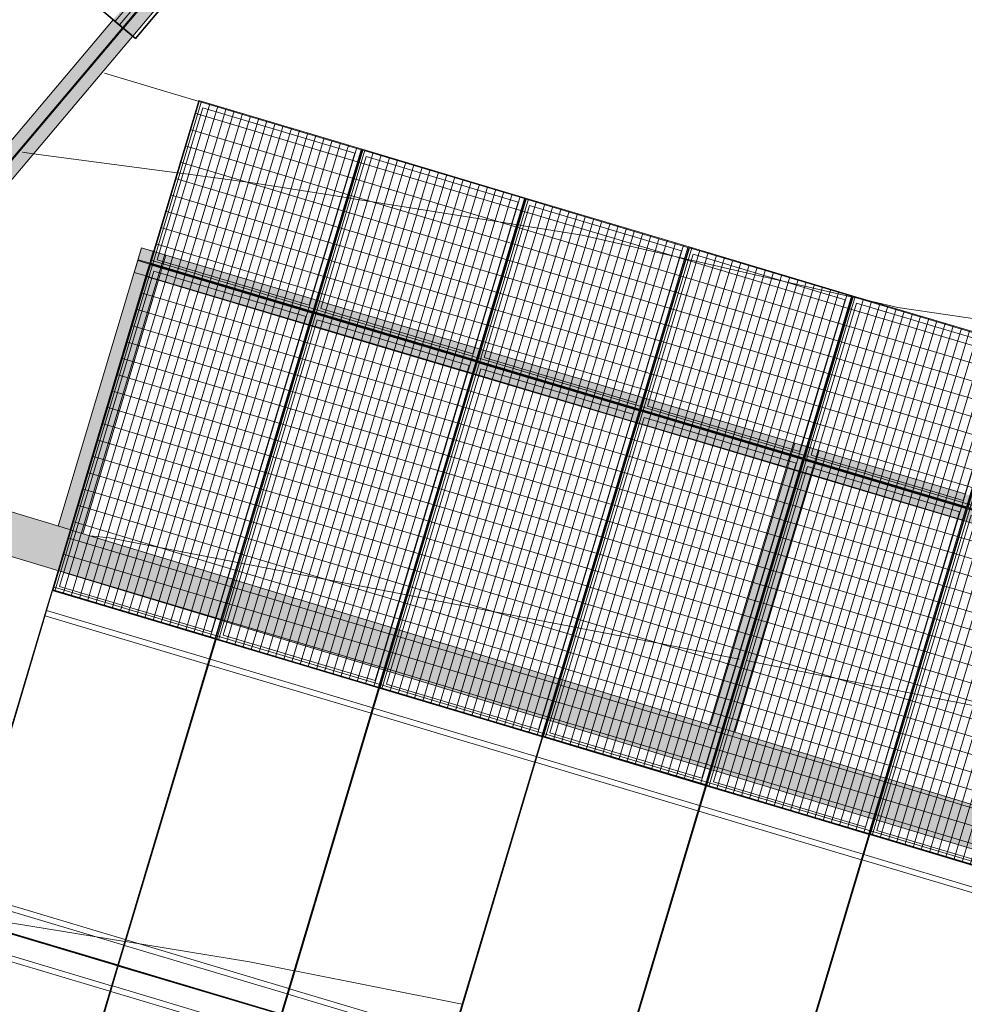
# Model space of a CAD drawing. Header units: metres. Extents: x -373759 to -373409, y 810976 to 811228.
# Tile 99 of 153: x -373563.93 to -373558.39, y 811112.21 to 811117.99. Entities that reach past the tile are written whole.
import ezdxf

# ---------------------------------------------------------------- set-up
doc = ezdxf.new("R2010")
doc.units = ezdxf.units.M
doc.header["$XCLIPFRAME"] = 2
for name, color, linetype, lineweight, true_color in [('A-DETL', 7, 'Continuous', 5, 0x00a600), ('BASE ALAMEDA JULIO MULLER 1_explodidoR01_dwg', 7, 'Continuous', 5, 0x767676), ('Curva_Intermediária', 7, 'Continuous', 9, 0x656565), ('Curva_Mestra', 7, 'Continuous', 40, 0xa55200)]:
    doc.layers.add(name, color=color, linetype=linetype, lineweight=lineweight, true_color=true_color)
for name, color, linetype, lineweight in [('A-GENM', 7, 'Continuous', 5), ('I-WALL', 7, 'Continuous', 5), ('S-BEAM', 7, 'Continuous', 5)]:
    doc.layers.add(name, color=color, linetype=linetype, lineweight=lineweight)
picture_1 = doc.add_image_def('image1.jpg', size_in_pixel=(999, 584))

# ---------------------------------------------------------------- blocks, each defined once
blk = doc.blocks.new('BASE ALAMEDA JULIO MULLER 1_explodidoR01_dwg-478056-PISTA INFERIOR PARTE 1')
at = {"layer": 'Curva_Intermediária', "color": 9, "lineweight": 5, "true_color": 0xc0c0c0}
for p, q in [((60472.8, 872046.2), (60445.9, 872059.7)), ((60480.7, 872042.2), (60473.8, 872045.6)), ((60508.7, 872028.1), (60481.8, 872041.6)), ((61343.9, 871608.2), (60508.7, 872028.1)), ((61370.8, 871594.7), (61343.9, 871608.2)), ((61378.5, 871590.8), (61372.1, 871594.1)), ((61406.7, 871576.6), (61379.8, 871590.2)), ((62241.9, 871156.8), (61406.7, 871576.6)), ((62268.8, 871143.2), (62241.9, 871156.8)), ((62276.3, 871139.5), (62270.3, 871142.5)), ((62304.7, 871125.2), (62277.8, 871138.7)), ((63138.4, 870703), (63101.2, 870721.9)), ((63148.4, 870697.8), (63138.4, 870703)), ((63169.7, 870687), (63167, 870688.4)), ((63201, 870671), (63186, 870678.7)), ((63235.4, 870653.5), (63201, 870671)), ((64033.2, 870246.5), (63235.4, 870653.5)), ((59229.8, 870088.3), (58321.2, 870513.8)), ((64060.1, 870232.8), (64033.2, 870246.5)), ((64095.9, 870214.6), (64069, 870228.3)), ((64928.1, 869790.1), (64095.9, 870214.6)), ((61031.9, 869194.8), (60142.4, 869650.3))]:
    blk.add_line(p, q, dxfattribs=at)
at = {"layer": 'Curva_Intermediária', "color": 9, "lineweight": 5, "true_color": 0xc0c0c0, "flags": 128}
for points in [[(60445.9, 872059.7), (59788.5, 872390.2), (59682.4, 872433.6)], [(63101.2, 870721.9), (62716.5, 870918.2), (62304.7, 871125.2)], [(60137.9, 869652.6), (59900.5, 869774.2), (59234.4, 870086.1)]]:
    blk.add_lwpolyline(points, dxfattribs=at)
at = {"layer": 'Curva_Mestra', "color": 9, "lineweight": 5, "true_color": 0xc0c0c0}
for p, q in [((59915.3, 874706), (59975.5, 874679.9)), ((59975.5, 874679.9), (60755.1, 874343.1)), ((60759.7, 874341.1), (60787.6, 874329)), ((61644.6, 873943.4), (61675.3, 873929.2)), ((61678, 873927.9), (61708.7, 873913.7)), ((61708.7, 873913.7), (62559.7, 873518.8)), ((62559.7, 873518.8), (62591, 873504.3)), ((62592.5, 873503.6), (62623.8, 873489.1)), ((62623.8, 873489.1), (62940.5, 873342.2)), ((62940.5, 873342.2), (63453.6, 873060.9)), ((63453.6, 873060.9), (63478.1, 873047.5)), ((63480, 873046.5), (63484.1, 873044.3)), ((63484.7, 873043.9), (63488.8, 873041.7)), ((63490.6, 873040.6), (63515.1, 873027.2)), ((63515.1, 873027.2), (63998.6, 872762.2)), ((63998.6, 872762.2), (64358.7, 872564.9)), ((64358.8, 872564.8), (64363.2, 872562.4)), ((64363.2, 872562.4), (64367.6, 872560)), ((64369.7, 872558.9), (64468.5, 872504.7))]:
    blk.add_line(p, q, dxfattribs=at)
at = {"layer": 'Curva_Mestra', "color": 9, "lineweight": 5, "true_color": 0xc0c0c0, "flags": 128}
for points in [[(60787.6, 874329), (61164.5, 874166.2), (61644.6, 873943.4)], [(64468.5, 872504.7), (64604.5, 872430.2), (66612.5, 871526.2), (67764.5, 870798.2), (69340.5, 870086.2), (70652.5, 869446.2), (72212.5, 868694.2), (72563.7, 868557.1)]]:
    blk.add_lwpolyline(points, dxfattribs=at)
blk = doc.blocks.new('M_W-Wide Flange - VIGA I 15X17-4433357-PISTA INFERIOR PARTE 1')
at = {"layer": 'S-BEAM'}
for p, q in [((2815.4, 2.7), (1820.4, 2.7)), ((6105.9, 2.7), (2817.9, 2.7)), ((2815.4, -2.8), (1820.4, -2.8)), ((6105.9, -2.8), (2817.9, -2.8))]:
    blk.add_line(p, q, dxfattribs=at)
blk = doc.blocks.new('_EST_ PLACA PISO ESTRUTURAL MEIO - _EST_ PLACA PISO ESTRUTURAL MEIO-V198-PISTA INFERIOR PARTE 1')
at = {"layer": 'A-GENM', "color": 253, "true_color": 0xaaaaaa}
for p, q in [((-1000, 497.5), (-1000, -500)), ((-922.5, 497.5), (-997.5, 497.5)), ((-997.5, 497.5), (-997.5, -497.5)), ((-997.5, 497.5), (-997.5, -497.5)), ((-997.5, -497.5), (-997.5, 497.5)), ((-997.5, 497.5), (-997.5, -497.5)), ((-927.5, 500), (-923.7, 500)), ((-923.7, 500), (-927.5, 500)), ((-922.6, 500), (997.5, 500)), ((-875.8, 500), (-922.6, 500)), ((997.5, 497.5), (-922.5, 497.5)), ((-922.5, 497.5), (997.5, 497.5)), ((-842.5, 500), (-875.8, 500)), ((-875.8, 497.5), (-875.8, -497.5)), ((842.5, 500), (-842.5, 500)), ((-842.5, -497.5), (-842.5, 497.5)), ((875.8, 500), (842.5, 500)), ((842.5, 497.5), (842.5, -497.5)), ((997.5, 500), (875.8, 500)), ((875.8, 497.5), (875.8, -497.5)), ((997.5, -497.5), (997.5, 497.5)), ((997.5, 497.5), (997.5, -497.5)), ((997.5, 497.5), (997.5, -497.5)), ((997.5, 497.5), (997.5, -497.5)), ((1000, 500), (1000, -500)), ((997.5, -497.5), (-997.5, -497.5)), ((-997.5, -497.5), (997.5, -497.5)), ((-997.5, -500), (-875.8, -500)), ((997.5, -500), (-997.5, -500)), ((-875.8, -500), (-842.5, -500)), ((-842.5, -500), (842.5, -500)), ((842.5, -500), (875.8, -500)), ((875.8, -500), (997.5, -500))]:
    blk.add_line(p, q, dxfattribs=at)
blk = doc.blocks.new('_EST_ PLACA PISO ESTRUTURAL MEIO - _EST_ PLACA PISO ESTRUTURAL MEIO-V189-PISTA INFERIOR PARTE 1')
at = {"layer": 'A-GENM', "color": 253, "true_color": 0xaaaaaa}
for p, q in [((-1000, 500), (-1000, -500)), ((-997.5, 500), (997.5, 500)), ((-875.8, 500), (-997.5, 500)), ((997.5, 497.5), (-997.5, 497.5)), ((-997.5, 497.5), (997.5, 497.5)), ((-997.5, 497.5), (-997.5, -497.5)), ((-997.5, 497.5), (-997.5, -497.5)), ((-997.5, -497.5), (-997.5, 497.5)), ((-997.5, 497.5), (-997.5, -497.5)), ((-842.5, 500), (-875.8, 500)), ((-875.8, 497.5), (-875.8, -497.5)), ((842.5, 500), (-842.5, 500)), ((-842.5, -497.5), (-842.5, 497.5)), ((875.8, 500), (842.5, 500)), ((842.5, 497.5), (842.5, -497.5)), ((997.5, 500), (875.8, 500)), ((875.8, 497.5), (875.8, -497.5)), ((997.5, -497.5), (997.5, 497.5)), ((997.5, 497.5), (997.5, -497.5)), ((997.5, 497.5), (997.5, -497.5)), ((997.5, 497.5), (997.5, -497.5)), ((1000, 500), (1000, -500)), ((997.5, -497.5), (-997.5, -497.5)), ((-997.5, -497.5), (997.5, -497.5)), ((-997.5, -500), (-875.8, -500)), ((997.5, -500), (-997.5, -500)), ((-875.8, -500), (-842.5, -500)), ((-842.5, -500), (842.5, -500)), ((842.5, -500), (875.8, -500)), ((875.8, -500), (997.5, -500))]:
    blk.add_line(p, q, dxfattribs=at)
blk = doc.blocks.new('_EME_ GRADEX PISO 3X1  - _EME_ GRADEX PISO 3X1 -V279-PISTA INFERIOR PARTE 1')
at = {"layer": 'A-GENM', "true_color": 0xaaaaaa}
h = blk.add_hatch(dxfattribs=at)
h.set_pattern_fill('FP_1', color=253, style=0, pattern_type=2)
h.set_pattern_definition([(270, (3125.54, 1874.46), (100, 6e-15), []), (0, (3125.54, 1874.46), (0, 50), [])])
h.paths.add_polyline_path([(0, -1000), (3000, -1000), (3000, 0), (0, 0), (0, -491.2)], flags=0)
at = {"layer": 'A-GENM', "color": 253, "true_color": 0xaaaaaa}
for p, q in [((0, 0), (2000, 0)), ((2000, 0), (0, 0)), ((0, 0), (0, -1000)), ((0, 0), (3000, 0)), ((3000, 0), (0, 0)), ((0, 0), (0, -1000)), ((2000, 0), (2000, -1000)), ((2000, -1000), (2000, 0)), ((3000, 0), (3000, -1000)), ((3000, -1000), (3000, 0)), ((0, -997.5), (0, -2.5)), ((0, -997.5), (0, -2.5)), ((5, -5), (1995, -5)), ((5, -995), (5, -5)), ((5, -5), (1995, -5)), ((5, -995), (5, -5)), ((1965, -35), (35, -35)), ((35, -35), (35, -965)), ((35, -965), (35, -35)), ((35, -35), (1965, -35)), ((1965, -965), (1965, -35)), ((1965, -35), (1965, -965)), ((1995, -5), (1995, -995)), ((1995, -5), (1995, -995)), ((2000, -1000), (2000, 0)), ((2000, 0), (3000, 0)), ((3000, 0), (2000, 0)), ((2000, 0), (2000, -1000)), ((2005, -5), (2995, -5)), ((2005, -995), (2005, -5)), ((2005, -5), (2995, -5)), ((2005, -995), (2005, -5)), ((2965, -35), (2035, -35)), ((2035, -35), (2035, -965)), ((2035, -965), (2035, -35)), ((2035, -35), (2965, -35)), ((2965, -965), (2965, -35)), ((2965, -35), (2965, -965)), ((2995, -5), (2995, -995)), ((2995, -5), (2995, -995)), ((3000, 0), (3000, -1000)), ((3000, -1000), (3000, 0)), ((35, -965), (1965, -965)), ((1965, -965), (35, -965)), ((2035, -965), (2965, -965)), ((2965, -965), (2035, -965)), ((2000, -1000), (0, -1000)), ((0, -1000), (2000, -1000)), ((3000, -1000), (0, -1000)), ((0, -1000), (3000, -1000)), ((1995, -995), (5, -995)), ((1995, -995), (5, -995)), ((3000, -1000), (2000, -1000)), ((2000, -1000), (3000, -1000)), ((2995, -995), (2005, -995)), ((2995, -995), (2005, -995))]:
    blk.add_line(p, q, dxfattribs=at)
blk = doc.blocks.new('_EST_ PLACA PISO ESTRUTURAL MEIO - _EST_ PLACA PISO ESTRUTURAL MEIO-V354-PISTA INFERIOR PARTE 1')
at = {"layer": 'A-GENM', "color": 253, "true_color": 0xaaaaaa}
for p, q in [((-1000, 500), (-1000, -500)), ((-997.5, 500), (997.5, 500)), ((-875.8, 500), (-997.5, 500)), ((997.5, 497.5), (-997.5, 497.5)), ((-997.5, 497.5), (997.5, 497.5)), ((-997.5, 497.5), (-997.5, -497.5)), ((-997.5, 497.5), (-997.5, -497.5)), ((-997.5, -497.5), (-997.5, 497.5)), ((-997.5, 497.5), (-997.5, -497.5)), ((-842.5, 500), (-875.8, 500)), ((-875.8, 497.5), (-875.8, -497.5)), ((-827.9, 500), (-842.5, 500)), ((-842.5, -497.5), (-842.5, 497.5)), ((842.5, 500), (-827.9, 500)), ((875.8, 500), (842.5, 500)), ((842.5, 497.5), (842.5, -497.5)), ((997.5, 500), (875.8, 500)), ((875.8, 497.5), (875.8, -497.5)), ((997.5, -497.5), (997.5, 497.5)), ((997.5, 497.5), (997.5, -497.5)), ((997.5, 497.5), (997.5, -497.5)), ((997.5, 497.5), (997.5, -497.5)), ((1000, 500), (1000, -500)), ((997.5, -497.5), (-997.5, -497.5)), ((-997.5, -497.5), (997.5, -497.5)), ((-997.5, -500), (-875.8, -500)), ((997.5, -500), (-997.5, -500)), ((-875.8, -500), (-842.5, -500)), ((-842.5, -500), (-827.9, -500)), ((-827.9, -500), (842.5, -500)), ((842.5, -500), (875.8, -500)), ((875.8, -500), (997.5, -500))]:
    blk.add_line(p, q, dxfattribs=at)
blk = doc.blocks.new('M_W-Wide Flange - VIGA I 25X15-4432736-PISTA INFERIOR PARTE 1')
at = {"layer": 'S-BEAM'}
for p, q in [((838.2, 2.7), (-715.7, 2.7)), ((897.9, 2.7), (838.2, 2.7)), ((902, 2.7), (897.9, 2.7)), ((905.5, 2.7), (902, 2.7)), ((916.5, 2.7), (909.9, 2.7)), ((924.5, 2.7), (921.2, 2.7)), ((928.6, 2.7), (924.5, 2.7)), ((933, 2.7), (928.6, 2.7)), ((988.2, 2.7), (933, 2.7)), ((838.2, -2.8), (-715.7, -2.8)), ((897.9, -2.8), (838.2, -2.8)), ((902, -2.8), (897.9, -2.8)), ((905.5, -2.8), (902, -2.8)), ((913.2, -2.8), (909.9, -2.8)), ((916.5, -2.8), (913.2, -2.8)), ((928.6, -2.8), (924.5, -2.8)), ((933, -2.8), (928.6, -2.8)), ((988.2, -2.8), (933, -2.8))]:
    blk.add_line(p, q, dxfattribs=at)
blk = doc.blocks.new('M_W-Wide Flange - VIGA I 15X17-4432594-PISTA INFERIOR PARTE 1')
at = {"layer": 'S-BEAM', "true_color": 0xff8080, "transparency": 33554432}
for points in [[(-20037, 75), (-20036.3, 19.7), (20035.9, 21.8), (20035.9, 75), (-20036.8, 75)], [(-20037, 75), (-20037, -75), (20035.9, -75), (20035.9, 75), (-20036.8, 75)], [(-20037, 19.7), (-20036.4, 2.7), (20035.9, 5), (20033.3, 19.7), (-20037, 19.7)], [(-20037, -2.8), (-20034.5, -19.8), (20035.9, -19.8), (20035.2, -2.8), (-20035.1, -2.8)], [(-20037, -19.8), (-20037, -75), (20035.9, -75), (20035.9, -19.8), (-20035.7, -19.8)]]:
    blk.add_hatch(color=11, dxfattribs=at).paths.add_polyline_path(points, flags=0)
at = {"layer": 'S-BEAM', "color": 1, "true_color": 0xff0000}
for p, q in [((14962.8, 75), (14958, 75)), ((14958, 75), (14962.8, 75)), ((14958, 75), (14962.8, 75)), ((14958, 75), (14962.8, 75)), ((14968, 75), (14963.2, 75)), ((14963.2, 75), (14968, 75)), ((14963.2, 75), (14968, 75)), ((14963.2, 75), (14968, 75)), ((14998, 75), (14969, 75)), ((14969, 75), (14998, 75)), ((14969, 75), (14998, 75)), ((14969, 75), (14998, 75)), ((15928, 75), (14998, 75)), ((14998, 75), (15928, 75)), ((14998, 75), (15928, 75)), ((14998, 75), (15928, 75)), ((15956.9, 75), (15928, 75)), ((15928, 75), (15956.9, 75)), ((15928, 75), (15956.9, 75)), ((15928, 75), (15956.9, 75)), ((15962.8, 75), (15958, 75)), ((15958, 75), (15962.8, 75)), ((15958, 75), (15962.8, 75)), ((15958, 75), (15962.8, 75)), ((15968, 75), (15963.2, 75)), ((15963.2, 75), (15968, 75)), ((15963.2, 75), (15968, 75)), ((15963.2, 75), (15968, 75)), ((15998, 75), (15969, 75)), ((15969, 75), (15998, 75)), ((15969, 75), (15998, 75)), ((15969, 75), (15998, 75)), ((16928, 75), (15998, 75)), ((15998, 75), (16928, 75)), ((15998, 75), (16928, 75)), ((15998, 75), (16928, 75)), ((16956.9, 75), (16928, 75)), ((16928, 75), (16956.9, 75)), ((16928, 75), (16956.9, 75)), ((16928, 75), (16956.9, 75)), ((16962.8, 75), (16958, 75)), ((16958, 75), (16962.8, 75)), ((16958, 75), (16962.8, 75)), ((16958, 75), (16962.8, 75)), ((16968, 75), (16963.2, 75)), ((16963.2, 75), (16968, 75)), ((16963.2, 75), (16968, 75)), ((16963.2, 75), (16968, 75)), ((16998, 75), (16969, 75)), ((16969, 75), (16998, 75)), ((16969, 75), (16998, 75)), ((16969, 75), (16998, 75)), ((17928, 75), (16998, 75)), ((16998, 75), (17928, 75)), ((16998, 75), (17928, 75)), ((16998, 75), (17928, 75)), ((17956.9, 75), (17928, 75)), ((17928, 75), (17956.9, 75)), ((17928, 75), (17956.9, 75)), ((17928, 75), (17956.9, 75)), ((17962.8, 75), (17958, 75)), ((17958, 75), (17962.8, 75)), ((17958, 75), (17962.8, 75)), ((17958, 75), (17962.8, 75)), ((17968, 75), (17963.2, 75)), ((17963.2, 75), (17968, 75)), ((17963.2, 75), (17968, 75)), ((17963.2, 75), (17968, 75)), ((17998, 75), (17969, 75)), ((17969, 75), (17998, 75)), ((17969, 75), (17998, 75)), ((17969, 75), (17998, 75)), ((18928, 75), (17998, 75)), ((17998, 75), (18928, 75)), ((17998, 75), (18928, 75)), ((17998, 75), (18928, 75)), ((18956.9, 75), (18928, 75)), ((18928, 75), (18956.9, 75)), ((18928, 75), (18956.9, 75)), ((18928, 75), (18956.9, 75)), ((18962.8, 75), (18958, 75)), ((18958, 75), (18962.8, 75)), ((18958, 75), (18962.8, 75)), ((18958, 75), (18962.8, 75)), ((18968, 75), (18963.2, 75)), ((18963.2, 75), (18968, 75)), ((18963.2, 75), (18968, 75)), ((18963.2, 75), (18968, 75)), ((18998, 75), (18969, 75)), ((18969, 75), (18998, 75)), ((18969, 75), (18998, 75)), ((18969, 75), (18998, 75)), ((19928, 75), (18998, 75)), ((18998, 75), (19928, 75)), ((18998, 75), (19928, 75)), ((18998, 75), (19928, 75)), ((19956.9, 75), (19928, 75)), ((19928, 75), (19956.9, 75)), ((19928, 75), (19956.9, 75)), ((19928, 75), (19956.9, 75)), ((19962.8, 75), (19958, 75)), ((19958, 75), (19962.8, 75)), ((19958, 75), (19962.8, 75)), ((19958, 75), (19962.8, 75)), ((20035.9, 75), (19963, 75)), ((19963, 75), (20035.9, 75)), ((19963, 75), (20035.9, 75)), ((19963, 75), (20035.9, 75)), ((20035.9, 75), (20035.9, 19.7)), ((20035.9, 19.7), (20035.9, 75)), ((20035.9, 75), (20035.9, -75)), ((20035.9, 15.4), (20035.9, 75)), ((20035.9, 19.7), (20035.9, 2.7)), ((20035.9, 2.7), (20035.9, 19.7)), ((20035.9, 7.7), (20035.9, 11.2)), ((20035.9, -3.3), (20035.9, 3.3)), ((20035.9, -19.8), (20035.9, -2.8)), ((20035.9, -2.8), (20035.9, -19.8)), ((20035.9, -75), (20035.9, -7.7)), ((20035.9, -75), (20035.9, -19.8)), ((20035.9, -19.8), (20035.9, -75)), ((14998, -75), (15928, -75)), ((14998, -75), (15928, -75)), ((14998, -75), (15928, -75)), ((14998, -75), (15928, -75)), ((15929.2, -75), (15958, -75)), ((15929.2, -75), (15958, -75)), ((15929.2, -75), (15958, -75)), ((15929.2, -75), (15958, -75)), ((15958.3, -75), (15967.6, -75)), ((15958.3, -75), (15967.6, -75)), ((15958.3, -75), (15967.6, -75)), ((15958.3, -75), (15967.6, -75)), ((15968, -75), (15996.7, -75)), ((15968, -75), (15996.7, -75)), ((15968, -75), (15996.7, -75)), ((15968, -75), (15996.7, -75)), ((15998, -75), (16928, -75)), ((15998, -75), (16928, -75)), ((15998, -75), (16928, -75)), ((15998, -75), (16928, -75)), ((16929.2, -75), (16958, -75)), ((16929.2, -75), (16958, -75)), ((16929.2, -75), (16958, -75)), ((16929.2, -75), (16958, -75)), ((16958.3, -75), (16963, -75)), ((16958.3, -75), (16963, -75)), ((16958.3, -75), (16963, -75)), ((16958.3, -75), (16963, -75)), ((16963.5, -75), (16967.6, -75)), ((16963.5, -75), (16967.6, -75)), ((16963.5, -75), (16967.6, -75)), ((16963.5, -75), (16967.6, -75)), ((16968, -75), (16996.7, -75)), ((16968, -75), (16996.7, -75)), ((16968, -75), (16996.7, -75)), ((16968, -75), (16996.7, -75)), ((16998, -75), (17928, -75)), ((16998, -75), (17928, -75)), ((16998, -75), (17928, -75)), ((16998, -75), (17928, -75)), ((17929.2, -75), (17958, -75)), ((17929.2, -75), (17958, -75)), ((17929.2, -75), (17958, -75)), ((17929.2, -75), (17958, -75)), ((17958.3, -75), (17967.6, -75)), ((17958.3, -75), (17967.6, -75)), ((17958.3, -75), (17967.6, -75)), ((17958.3, -75), (17967.6, -75)), ((17968, -75), (17996.7, -75)), ((17968, -75), (17996.7, -75)), ((17968, -75), (17996.7, -75)), ((17968, -75), (17996.7, -75)), ((17998, -75), (18928, -75)), ((17998, -75), (18928, -75)), ((17998, -75), (18928, -75)), ((17998, -75), (18928, -75)), ((18929.2, -75), (18958, -75)), ((18929.2, -75), (18958, -75)), ((18929.2, -75), (18958, -75)), ((18929.2, -75), (18958, -75)), ((18958.3, -75), (18967.6, -75)), ((18958.3, -75), (18967.6, -75)), ((18958.3, -75), (18967.6, -75)), ((18958.3, -75), (18967.6, -75)), ((18968, -75), (18996.7, -75)), ((18968, -75), (18996.7, -75)), ((18968, -75), (18996.7, -75)), ((18968, -75), (18996.7, -75)), ((18998, -75), (19928, -75)), ((18998, -75), (19928, -75)), ((18998, -75), (19928, -75)), ((18998, -75), (19928, -75)), ((19929.2, -75), (19958, -75)), ((19929.2, -75), (19958, -75)), ((19929.2, -75), (19958, -75)), ((19929.2, -75), (19958, -75)), ((19958.3, -75), (19963, -75)), ((19958.3, -75), (19963, -75)), ((19958.3, -75), (19963, -75)), ((19958.3, -75), (19963, -75)), ((19963, -75), (20035.9, -75)), ((19963, -75), (20035.9, -75)), ((19963, -75), (20035.9, -75)), ((19963, -75), (20035.9, -75))]:
    blk.add_line(p, q, dxfattribs=at)
at = {"layer": 'S-BEAM'}
for p, q in [((15960.2, 2.7), (14965.7, 2.7)), ((16960.2, 2.7), (15965.7, 2.7)), ((17415.7, 2.7), (16965.7, 2.7)), ((17960.2, 2.7), (17418.6, 2.7)), ((18960.2, 2.7), (17965.7, 2.7)), ((19960.2, 2.7), (18965.7, 2.7)), ((20035.9, 2.7), (19963, 2.7)), ((15960.2, -2.8), (14965.7, -2.8)), ((16960.2, -2.8), (15965.7, -2.8)), ((17960.2, -2.8), (16965.7, -2.8)), ((18960.2, -2.8), (17965.7, -2.8)), ((19960.2, -2.8), (18965.7, -2.8)), ((20035.9, -2.8), (19963, -2.8))]:
    blk.add_line(p, q, dxfattribs=at)
blk = doc.blocks.new('M_W-Wide Flange - VIGA I 25X15-4432114-PISTA INFERIOR PARTE 1')
at = {"layer": 'S-BEAM'}
for p, q in [((911.6, 2.7), (-664, 2.7)), ((970.8, 2.7), (911.6, 2.7)), ((974.9, 2.7), (971.2, 2.7)), ((978.5, 2.7), (975.3, 2.7)), ((989.9, 2.7), (983.1, 2.7)), ((997.5, 2.7), (994.3, 2.7)), ((1001.5, 2.7), (997.8, 2.7)), ((1005.9, 2.7), (1001.9, 2.7)), ((1061.6, 2.7), (1006.3, 2.7)), ((911.6, -2.8), (-664.1, -2.8)), ((970.8, -2.8), (911.6, -2.8)), ((974.9, -2.8), (971.2, -2.8)), ((978.5, -2.8), (975.3, -2.8)), ((997.5, -2.8), (994.3, -2.8)), ((1001.5, -2.8), (997.8, -2.8)), ((1005.9, -2.8), (1001.9, -2.8)), ((1061.6, -2.8), (1006.3, -2.8))]:
    blk.add_line(p, q, dxfattribs=at)

msp = doc.modelspace()

# ---------------------------------------------------------------- hatches: boundary and pattern name
at = {"layer": 'I-WALL', "true_color": 0x808080}
msp.add_hatch(color=8, dxfattribs=at).paths.add_polyline_path([(-373528.3126, 811103.9682), (-373528.241, 811104.2078), (-373567.3067, 811116.1154), (-373566.8176, 811115.7049), (-373528.315, 811103.969)], flags=0)
at = {"layer": 'S-BEAM', "true_color": 0xff8080, "transparency": 33554432}
for points in [[(-373565.3893, 811115.3776), (-373557.4653, 811124.7677), (-373557.6767, 811124.7498), (-373565.504, 811115.4743)], [(-373565.385, 811115.5296), (-373557.5988, 811124.7563), (-373557.6767, 811124.7498), (-373565.4407, 811115.5466), (-373565.3887, 811115.5307)], [(-373565.3673, 811115.5242), (-373557.5781, 811124.7581), (-373557.5988, 811124.7563), (-373565.385, 811115.5296), (-373565.3673, 811115.5242)], [(-373565.3439, 811115.5171), (-373557.5432, 811124.7611), (-373557.5671, 811124.759), (-373565.3592, 811115.5217), (-373565.344, 811115.5171)], [(-373565.2864, 811115.4995), (-373557.4653, 811124.7677), (-373557.544, 811124.76), (-373565.3439, 811115.5171), (-373565.3396, 811115.5158)], [(-373563.6519, 811115.0013), (-373563.164, 811116.6338), (-373563.217, 811116.6493), (-373563.7048, 811115.0175), (-373563.6541, 811115.002)], [(-373563.5613, 811114.9737), (-373563.0741, 811116.6069), (-373563.217, 811116.6493), (-373563.7048, 811115.0175), (-373563.5626, 811114.9741)], [(-373563.6357, 811114.9964), (-373563.1499, 811116.6296), (-373563.1647, 811116.6314), (-373563.6516, 811115.0013), (-373563.6362, 811114.9965)], [(-373563.6141, 811114.9898), (-373563.1262, 811116.6225), (-373563.1426, 811116.6267), (-373563.628, 811114.9941), (-373563.6181, 811114.991)], [(-373563.5613, 811114.9737), (-373563.0741, 811116.6069), (-373563.1262, 811116.6225), (-373563.6141, 811114.9898), (-373563.5626, 811114.9741)], [(-373559.7374, 811113.8082), (-373559.2431, 811115.4619), (-373559.3869, 811115.5049), (-373559.8809, 811113.8519), (-373559.7742, 811113.8194)], [(-373559.7903, 811113.8243), (-373559.2961, 811115.4777), (-373559.3126, 811115.4819), (-373559.804, 811113.8285), (-373559.794, 811113.8254)], [(-373559.7374, 811113.8082), (-373559.2431, 811115.4619), (-373559.2961, 811115.4777), (-373559.7903, 811113.8243), (-373559.7742, 811113.8194)]]:
    msp.add_hatch(color=11, dxfattribs=at).paths.add_polyline_path(points, flags=0)
h = msp.add_hatch(color=11, dxfattribs=at)
h.paths.add_polyline_path([(-373559.8997, 811113.5962), (-373559.9015, 811113.5968), (-373559.9015, 811113.5967)], flags=0)
h.paths.add_polyline_path([(-373559.8281, 811113.8358), (-373559.335, 811115.4893), (-373559.3869, 811115.5049), (-373559.8781, 811113.8511), (-373559.8365, 811113.8384)], flags=0)
h = msp.add_hatch(color=11, dxfattribs=at)
h.paths.add_polyline_path([(-373559.8834, 811113.5913), (-373559.8856, 811113.592), (-373559.8838, 811113.5914)], flags=0)
h.paths.add_polyline_path([(-373559.8118, 811113.8308), (-373559.3198, 811115.4848), (-373559.3347, 811115.4866), (-373559.8275, 811113.8356), (-373559.8123, 811113.831)], flags=0)

# ---------------------------------------------------------------- linework, layer by layer
at = {"layer": 'A-DETL', "color": 252, "true_color": 0x858585}
msp.add_line((-373562.8777, 811117.5084), (-373563.4332, 811117.6745), dxfattribs=at)
at = {"layer": 'I-WALL'}
for p, q in [((-373567.3067, 811116.1154), (-373563.63, 811114.9947)), ((-373563.701, 811114.7549), (-373566.8176, 811115.7049)), ((-373563.6291, 811114.9944), (-373562.6821, 811114.7057)), ((-373563.6733, 811114.7465), (-373563.7007, 811114.7549)), ((-373562.7824, 811114.475), (-373563.672, 811114.7461)), ((-373562.6813, 811114.7055), (-373562.6734, 811114.7031)), ((-373562.6726, 811114.7028), (-373561.7256, 811114.4142)), ((-373562.7537, 811114.4662), (-373562.7813, 811114.4746)), ((-373562.7444, 811114.4634), (-373562.7535, 811114.4661)), ((-373562.7167, 811114.4549), (-373562.7442, 811114.4633)), ((-373561.8259, 811114.1834), (-373562.7155, 811114.4545)), ((-373561.7247, 811114.4139), (-373561.7169, 811114.4115)), ((-373561.716, 811114.4113), (-373560.769, 811114.1226)), ((-373561.7972, 811114.1746), (-373561.8248, 811114.1831)), ((-373561.7879, 811114.1718), (-373561.7969, 811114.1746)), ((-373561.76, 811114.1633), (-373561.7876, 811114.1717)), ((-373560.8693, 811113.8918), (-373561.7589, 811114.163)), ((-373560.7682, 811114.1223), (-373560.7603, 811114.1199)), ((-373560.7594, 811114.1197), (-373559.8124, 811113.831)), ((-373560.8406, 811113.8831), (-373560.8683, 811113.8915)), ((-373560.8313, 811113.8802), (-373560.8404, 811113.883)), ((-373560.8034, 811113.8717), (-373560.831, 811113.8802)), ((-373559.9127, 811113.6002), (-373560.8023, 811113.8714)), ((-373559.8116, 811113.8308), (-373559.8037, 811113.8284)), ((-373559.8029, 811113.8281), (-373558.8559, 811113.5395)), ((-373559.884, 811113.5915), (-373559.9118, 811113.6)), ((-373559.8747, 811113.5887), (-373559.8838, 811113.5914)), ((-373559.8467, 811113.5801), (-373559.8745, 811113.5886)), ((-373558.9562, 811113.3087), (-373559.8458, 811113.5798)), ((-373558.8551, 811113.5392), (-373558.8471, 811113.5368)), ((-373558.8463, 811113.5365), (-373557.8993, 811113.2479)), ((-373558.9275, 811113.2999), (-373558.9553, 811113.3084)), ((-373558.9181, 811113.2971), (-373558.9273, 811113.2999)), ((-373558.8901, 811113.2885), (-373558.9179, 811113.297)), ((-373557.9996, 811113.0171), (-373558.8892, 811113.2883))]:
    msp.add_line(p, q, dxfattribs=at)
at = {"layer": 'S-BEAM', "color": 1, "true_color": 0xff0000}
for p, q in [((-373563.2672, 811117.8923), (-373562.6255, 811118.6527)), ((-373562.6255, 811118.6527), (-373563.2672, 811117.8923)), ((-373562.6255, 811118.6527), (-373563.2672, 811117.8923)), ((-373562.6255, 811118.6527), (-373563.2672, 811117.8923)), ((-373563.3835, 811117.9871), (-373565.504, 811115.4743)), ((-373563.3835, 811117.9871), (-373565.4425, 811115.5471)), ((-373563.3835, 811117.9871), (-373565.4425, 811115.5471)), ((-373563.3835, 811117.9871), (-373565.4425, 811115.5471)), ((-373563.2688, 811117.8904), (-373565.3893, 811115.3776)), ((-373565.2864, 811115.4995), (-373563.2688, 811117.8904)), ((-373563.2688, 811117.8904), (-373565.2864, 811115.4995)), ((-373563.2688, 811117.8904), (-373565.2864, 811115.4995)), ((-373563.2169, 811116.6496), (-373563.7048, 811115.0175)), ((-373563.7048, 811115.0175), (-373563.2169, 811116.6496)), ((-373563.7048, 811115.0175), (-373563.2169, 811116.6496)), ((-373563.7048, 811115.0175), (-373563.2169, 811116.6496)), ((-373563.2158, 811116.6493), (-373563.164, 811116.6338)), ((-373563.164, 811116.6338), (-373563.2158, 811116.6493)), ((-373563.2158, 811116.6493), (-373563.146, 811116.6284)), ((-373563.1525, 811116.6304), (-373563.2158, 811116.6493)), ((-373563.164, 811116.6338), (-373563.1499, 811116.6296)), ((-373563.1477, 811116.6289), (-373563.164, 811116.6338)), ((-373563.1499, 811116.6296), (-373563.1477, 811116.6289)), ((-373563.146, 811116.6284), (-373563.1415, 811116.6271)), ((-373563.1419, 811116.6272), (-373563.146, 811116.6284)), ((-373563.1419, 811116.6272), (-373563.1425, 811116.6274)), ((-373563.1425, 811116.6274), (-373563.1419, 811116.6272)), ((-373563.1377, 811116.6259), (-373563.1419, 811116.6272)), ((-373563.1419, 811116.6272), (-373563.1403, 811116.6267)), ((-373563.1412, 811116.627), (-373563.1136, 811116.6187)), ((-373563.1403, 811116.6267), (-373563.1377, 811116.6259)), ((-373563.1304, 811116.6237), (-373563.1377, 811116.6259)), ((-373563.1377, 811116.6259), (-373563.1304, 811116.6237)), ((-373563.1136, 811116.6187), (-373563.1377, 811116.6259)), ((-373563.1262, 811116.6225), (-373563.1304, 811116.6237)), ((-373563.1304, 811116.6237), (-373563.1262, 811116.6225)), ((-373563.1136, 811116.6187), (-373563.1262, 811116.6225)), ((-373563.1262, 811116.6225), (-373563.1136, 811116.6187)), ((-373563.1124, 811116.6184), (-373563.0732, 811116.6067)), ((-373563.0732, 811116.6067), (-373563.1124, 811116.6184)), ((-373563.1124, 811116.6184), (-373563.0732, 811116.6067)), ((-373563.0732, 811116.6067), (-373563.1124, 811116.6184)), ((-373563.0847, 811116.5683), (-373563.0732, 811116.6067)), ((-373563.0847, 811116.5683), (-373563.0732, 811116.6067)), ((-373563.0847, 811116.5683), (-373563.0732, 811116.6067)), ((-373563.0847, 811116.5683), (-373563.0732, 811116.6067)), ((-373563.0979, 811116.524), (-373563.0969, 811116.5274)), ((-373563.0979, 811116.524), (-373563.0969, 811116.5274)), ((-373563.0979, 811116.524), (-373563.0969, 811116.5274)), ((-373563.0979, 811116.524), (-373563.0969, 811116.5274)), ((-373563.0925, 811116.5422), (-373563.0915, 811116.5456)), ((-373563.0925, 811116.5422), (-373563.0915, 811116.5456)), ((-373563.0925, 811116.5422), (-373563.0915, 811116.5456)), ((-373563.0925, 811116.5422), (-373563.0915, 811116.5456)), ((-373563.0915, 811116.5456), (-373563.0903, 811116.5495)), ((-373563.0915, 811116.5456), (-373563.0903, 811116.5495)), ((-373563.0915, 811116.5456), (-373563.0903, 811116.5495)), ((-373563.0915, 811116.5456), (-373563.0903, 811116.5495)), ((-373563.0903, 811116.5495), (-373563.0891, 811116.5537)), ((-373563.0903, 811116.5495), (-373563.0891, 811116.5537)), ((-373563.0903, 811116.5495), (-373563.0891, 811116.5537)), ((-373563.0903, 811116.5495), (-373563.0891, 811116.5537)), ((-373563.0891, 811116.5537), (-373563.0847, 811116.5683)), ((-373563.0891, 811116.5537), (-373563.0847, 811116.5683)), ((-373563.0891, 811116.5537), (-373563.0847, 811116.5683)), ((-373563.0891, 811116.5537), (-373563.0847, 811116.5683)), ((-373563.1162, 811116.4629), (-373563.1047, 811116.5013)), ((-373563.1162, 811116.4629), (-373563.1047, 811116.5013)), ((-373563.1162, 811116.4629), (-373563.1047, 811116.5013)), ((-373563.1162, 811116.4629), (-373563.1047, 811116.5013)), ((-373563.1047, 811116.5013), (-373563.0991, 811116.5201)), ((-373563.1047, 811116.5013), (-373563.0991, 811116.5201)), ((-373563.1047, 811116.5013), (-373563.0991, 811116.5201)), ((-373563.1047, 811116.5013), (-373563.0991, 811116.5201)), ((-373563.0991, 811116.5201), (-373563.0979, 811116.524)), ((-373563.0991, 811116.5201), (-373563.0979, 811116.524)), ((-373563.0991, 811116.5201), (-373563.0979, 811116.524)), ((-373563.0991, 811116.5201), (-373563.0979, 811116.524)), ((-373563.5612, 811114.9741), (-373563.1162, 811116.4629)), ((-373563.5612, 811114.9741), (-373563.1162, 811116.4629)), ((-373563.5612, 811114.9741), (-373563.1162, 811116.4629)), ((-373563.5612, 811114.9741), (-373563.1162, 811116.4629)), ((-373559.3869, 811115.5049), (-373559.3983, 811115.4665)), ((-373559.3983, 811115.4665), (-373559.3869, 811115.5049)), ((-373559.3983, 811115.4665), (-373559.3869, 811115.5049)), ((-373559.3983, 811115.4665), (-373559.3869, 811115.5049)), ((-373559.3869, 811115.5049), (-373559.347, 811115.493)), ((-373559.347, 811115.493), (-373559.3869, 811115.5049)), ((-373559.3869, 811115.5049), (-373559.347, 811115.493)), ((-373559.347, 811115.493), (-373559.3869, 811115.5049)), ((-373559.3458, 811115.4926), (-373559.3339, 811115.489)), ((-373559.3339, 811115.489), (-373559.3458, 811115.4926)), ((-373559.3458, 811115.4926), (-373559.3183, 811115.4844)), ((-373559.3224, 811115.4856), (-373559.3458, 811115.4926)), ((-373559.3339, 811115.489), (-373559.3297, 811115.4878)), ((-373559.3224, 811115.4856), (-373559.3339, 811115.489)), ((-373559.3297, 811115.4878), (-373559.3224, 811115.4856)), ((-373559.4074, 811115.4362), (-373559.4093, 811115.4296)), ((-373559.4093, 811115.4296), (-373559.4074, 811115.4362)), ((-373559.4093, 811115.4296), (-373559.4074, 811115.4362)), ((-373559.4093, 811115.4296), (-373559.4074, 811115.4362)), ((-373559.4052, 811115.4434), (-373559.4061, 811115.4404)), ((-373559.4061, 811115.4404), (-373559.4052, 811115.4434)), ((-373559.4061, 811115.4404), (-373559.4052, 811115.4434)), ((-373559.4061, 811115.4404), (-373559.4052, 811115.4434)), ((-373559.4041, 811115.4473), (-373559.4051, 811115.4438)), ((-373559.4051, 811115.4438), (-373559.4041, 811115.4473)), ((-373559.4051, 811115.4438), (-373559.4041, 811115.4473)), ((-373559.4051, 811115.4438), (-373559.4041, 811115.4473)), ((-373559.4028, 811115.4515), (-373559.4039, 811115.4477)), ((-373559.4039, 811115.4477), (-373559.4028, 811115.4515)), ((-373559.4039, 811115.4477), (-373559.4028, 811115.4515)), ((-373559.4039, 811115.4477), (-373559.4028, 811115.4515)), ((-373559.3987, 811115.4653), (-373559.4027, 811115.4519)), ((-373559.4027, 811115.4519), (-373559.3987, 811115.4653)), ((-373559.4027, 811115.4519), (-373559.3987, 811115.4653)), ((-373559.4027, 811115.4519), (-373559.3987, 811115.4653)), ((-373559.3224, 811115.4856), (-373559.3198, 811115.4848)), ((-373559.3198, 811115.4848), (-373559.3224, 811115.4856)), ((-373559.3198, 811115.4848), (-373559.3182, 811115.4843)), ((-373559.3176, 811115.4842), (-373559.3198, 811115.4848)), ((-373559.3182, 811115.4843), (-373559.3176, 811115.4842)), ((-373559.318, 811115.4843), (-373559.309, 811115.4816)), ((-373559.3135, 811115.4829), (-373559.318, 811115.4843)), ((-373559.3118, 811115.4824), (-373559.3124, 811115.4826)), ((-373559.3124, 811115.4826), (-373559.3042, 811115.4802)), ((-373559.3102, 811115.4819), (-373559.3118, 811115.4824)), ((-373559.3076, 811115.4812), (-373559.3102, 811115.4819)), ((-373559.3087, 811115.4815), (-373559.2812, 811115.4733)), ((-373559.3003, 811115.479), (-373559.3076, 811115.4812)), ((-373559.2812, 811115.4733), (-373559.3076, 811115.4812)), ((-373559.3042, 811115.4802), (-373559.2961, 811115.4777)), ((-373559.2961, 811115.4777), (-373559.3003, 811115.479)), ((-373559.2812, 811115.4733), (-373559.2961, 811115.4777)), ((-373559.2961, 811115.4777), (-373559.2812, 811115.4733)), ((-373559.28, 811115.4729), (-373559.2431, 811115.4619)), ((-373559.2431, 811115.4619), (-373559.28, 811115.4729)), ((-373559.28, 811115.4729), (-373559.2431, 811115.4619)), ((-373559.2431, 811115.4619), (-373559.28, 811115.4729)), ((-373559.2546, 811115.4236), (-373559.2431, 811115.4619)), ((-373559.2546, 811115.4236), (-373559.2431, 811115.4619)), ((-373559.2546, 811115.4236), (-373559.2431, 811115.4619)), ((-373559.2546, 811115.4236), (-373559.2431, 811115.4619)), ((-373559.4184, 811115.3995), (-373559.4298, 811115.3611)), ((-373559.4298, 811115.3611), (-373559.4184, 811115.3995)), ((-373559.4298, 811115.3611), (-373559.4184, 811115.3995)), ((-373559.4298, 811115.3611), (-373559.4184, 811115.3995)), ((-373559.4129, 811115.4179), (-373559.418, 811115.4007)), ((-373559.418, 811115.4007), (-373559.4129, 811115.4179)), ((-373559.418, 811115.4007), (-373559.4129, 811115.4179)), ((-373559.418, 811115.4007), (-373559.4129, 811115.4179)), ((-373559.4117, 811115.4218), (-373559.4127, 811115.4183)), ((-373559.4127, 811115.4183), (-373559.4117, 811115.4218)), ((-373559.4127, 811115.4183), (-373559.4117, 811115.4218)), ((-373559.4127, 811115.4183), (-373559.4117, 811115.4218)), ((-373559.4107, 811115.4253), (-373559.4116, 811115.4222)), ((-373559.4116, 811115.4222), (-373559.4107, 811115.4253)), ((-373559.4116, 811115.4222), (-373559.4107, 811115.4253)), ((-373559.4116, 811115.4222), (-373559.4107, 811115.4253)), ((-373559.2746, 811115.3565), (-373559.2692, 811115.3749)), ((-373559.2746, 811115.3565), (-373559.2692, 811115.3749)), ((-373559.2746, 811115.3565), (-373559.2692, 811115.3749)), ((-373559.2746, 811115.3565), (-373559.2692, 811115.3749)), ((-373559.269, 811115.3753), (-373559.268, 811115.3789)), ((-373559.269, 811115.3753), (-373559.268, 811115.3789)), ((-373559.269, 811115.3753), (-373559.268, 811115.3789)), ((-373559.269, 811115.3753), (-373559.268, 811115.3789)), ((-373559.2678, 811115.3793), (-373559.2669, 811115.3823)), ((-373559.2678, 811115.3793), (-373559.2669, 811115.3823)), ((-373559.2678, 811115.3793), (-373559.2669, 811115.3823)), ((-373559.2678, 811115.3793), (-373559.2669, 811115.3823)), ((-373559.2656, 811115.3867), (-373559.2647, 811115.3897)), ((-373559.2656, 811115.3867), (-373559.2647, 811115.3897)), ((-373559.2656, 811115.3867), (-373559.2647, 811115.3897)), ((-373559.2656, 811115.3867), (-373559.2647, 811115.3897)), ((-373559.2624, 811115.3974), (-373559.2615, 811115.4005)), ((-373559.2624, 811115.3974), (-373559.2615, 811115.4005)), ((-373559.2624, 811115.3974), (-373559.2615, 811115.4005)), ((-373559.2624, 811115.3974), (-373559.2615, 811115.4005)), ((-373559.2614, 811115.4008), (-373559.2603, 811115.4043)), ((-373559.2614, 811115.4008), (-373559.2603, 811115.4043)), ((-373559.2614, 811115.4008), (-373559.2603, 811115.4043)), ((-373559.2614, 811115.4008), (-373559.2603, 811115.4043)), ((-373559.2602, 811115.4047), (-373559.2591, 811115.4085)), ((-373559.2602, 811115.4047), (-373559.2591, 811115.4085)), ((-373559.2602, 811115.4047), (-373559.2591, 811115.4085)), ((-373559.2602, 811115.4047), (-373559.2591, 811115.4085)), ((-373559.259, 811115.409), (-373559.2546, 811115.4236)), ((-373559.259, 811115.409), (-373559.2546, 811115.4236)), ((-373559.259, 811115.409), (-373559.2546, 811115.4236)), ((-373559.259, 811115.409), (-373559.2546, 811115.4236)), ((-373559.4298, 811115.3611), (-373559.8809, 811113.8519)), ((-373559.8809, 811113.8519), (-373559.4298, 811115.3611)), ((-373559.8809, 811113.8519), (-373559.4298, 811115.3611)), ((-373559.8809, 811113.8519), (-373559.4298, 811115.3611)), ((-373559.7374, 811113.8082), (-373559.2861, 811115.3182)), ((-373559.7374, 811113.8082), (-373559.2861, 811115.3182)), ((-373559.7374, 811113.8082), (-373559.2861, 811115.3182)), ((-373559.7374, 811113.8082), (-373559.2861, 811115.3182)), ((-373559.2861, 811115.3182), (-373559.2746, 811115.3565)), ((-373559.2861, 811115.3182), (-373559.2746, 811115.3565)), ((-373559.2861, 811115.3182), (-373559.2746, 811115.3565)), ((-373559.2861, 811115.3182), (-373559.2746, 811115.3565)), ((-373559.9526, 811113.612), (-373559.9128, 811113.6001)), ((-373559.9128, 811113.6001), (-373559.9526, 811113.612)), ((-373559.9526, 811113.612), (-373559.9128, 811113.6001)), ((-373559.9128, 811113.6001), (-373559.9526, 811113.612)), ((-373559.9118, 811113.5998), (-373559.8882, 811113.5927)), ((-373559.884, 811113.5915), (-373559.9118, 811113.5998)), ((-373559.9118, 811113.5998), (-373559.8997, 811113.5962)), ((-373559.8997, 811113.5962), (-373559.9118, 811113.5998)), ((-373559.8997, 811113.5962), (-373559.8882, 811113.5927)), ((-373559.8882, 811113.5927), (-373559.8997, 811113.5962)), ((-373559.8882, 811113.5927), (-373559.8834, 811113.5913)), ((-373559.8856, 811113.5919), (-373559.8882, 811113.5927)), ((-373559.8834, 811113.5913), (-373559.8856, 811113.5919)), ((-373559.8838, 811113.5914), (-373559.8808, 811113.5905)), ((-373559.8808, 811113.5905), (-373559.8838, 811113.5914))]:
    msp.add_line(p, q, dxfattribs=at)

# ---------------------------------------------------------------- block references
at = {"layer": 'A-GENM', "color": 253, "true_color": 0xaaaaaa}
for name, p, xscale, yscale, zscale, rotation in [('_EST_ PLACA PISO ESTRUTURAL MEIO - _EST_ PLACA PISO ESTRUTURAL MEIO-V354-PISTA INFERIOR PARTE 1', (-373563.6938, 811118.9032), 0.001000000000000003, 0.001000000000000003, 0.001000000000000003, 139.8400000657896), ('_EME_ GRADEX PISO 3X1  - _EME_ GRADEX PISO 3X1 -V279-PISTA INFERIOR PARTE 1', (-373563.7402, 811114.6403), 0.001, 0.001, 0.001, 73.3593121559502), ('_EME_ GRADEX PISO 3X1  - _EME_ GRADEX PISO 3X1 -V279-PISTA INFERIOR PARTE 1', (-373562.7821, 811114.3539), 0.001, 0.001, 0.001, 73.3593121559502), ('_EME_ GRADEX PISO 3X1  - _EME_ GRADEX PISO 3X1 -V279-PISTA INFERIOR PARTE 1', (-373561.824, 811114.0676), 0.001, 0.001, 0.001, 73.3593121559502), ('_EME_ GRADEX PISO 3X1  - _EME_ GRADEX PISO 3X1 -V279-PISTA INFERIOR PARTE 1', (-373560.8658, 811113.7812), 0.001, 0.001, 0.001, 73.3593121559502), ('_EME_ GRADEX PISO 3X1  - _EME_ GRADEX PISO 3X1 -V279-PISTA INFERIOR PARTE 1', (-373559.9077, 811113.4948), 0.001, 0.001, 0.001, 73.3593121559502), ('_EME_ GRADEX PISO 3X1  - _EME_ GRADEX PISO 3X1 -V279-PISTA INFERIOR PARTE 1', (-373558.9496, 811113.2085), 0.001, 0.001, 0.001, 73.3593121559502), ('_EST_ PLACA PISO ESTRUTURAL MEIO - _EST_ PLACA PISO ESTRUTURAL MEIO-V189-PISTA INFERIOR PARTE 1', (-373563.5468, 811113.5414), 0.001, 0.001, 0.001, 73.3593121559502), ('_EST_ PLACA PISO ESTRUTURAL MEIO - _EST_ PLACA PISO ESTRUTURAL MEIO-V189-PISTA INFERIOR PARTE 1', (-373562.5887, 811113.255), 0.001, 0.001, 0.001, 73.3593121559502), ('_EST_ PLACA PISO ESTRUTURAL MEIO - _EST_ PLACA PISO ESTRUTURAL MEIO-V189-PISTA INFERIOR PARTE 1', (-373561.6305, 811112.9687), 0.001, 0.001, 0.001, 73.3593121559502), ('_EST_ PLACA PISO ESTRUTURAL MEIO - _EST_ PLACA PISO ESTRUTURAL MEIO-V189-PISTA INFERIOR PARTE 1', (-373560.6724, 811112.6823), 0.001, 0.001, 0.001, 73.3593121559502), ('_EST_ PLACA PISO ESTRUTURAL MEIO - _EST_ PLACA PISO ESTRUTURAL MEIO-V189-PISTA INFERIOR PARTE 1', (-373559.7143, 811112.3959), 0.001, 0.001, 0.001, 73.3593121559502), ('_EST_ PLACA PISO ESTRUTURAL MEIO - _EST_ PLACA PISO ESTRUTURAL MEIO-V189-PISTA INFERIOR PARTE 1', (-373558.7562, 811112.1096), 0.001, 0.001, 0.001, 73.3593121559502), ('_EST_ PLACA PISO ESTRUTURAL MEIO - _EST_ PLACA PISO ESTRUTURAL MEIO-V189-PISTA INFERIOR PARTE 1', (-373557.7981, 811111.8232), 0.001, 0.001, 0.001, 73.3593121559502), ('_EST_ PLACA PISO ESTRUTURAL MEIO - _EST_ PLACA PISO ESTRUTURAL MEIO-V198-PISTA INFERIOR PARTE 1', (-373564.1195, 811111.6252), 0.001, 0.001, 0.001, 73.3593121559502), ('_EST_ PLACA PISO ESTRUTURAL MEIO - _EST_ PLACA PISO ESTRUTURAL MEIO-V189-PISTA INFERIOR PARTE 1', (-373563.1614, 811111.3388), 0.001, 0.001, 0.001, 73.3593121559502)]:
    msp.add_blockref(name, p, dxfattribs=dict(at, xscale=xscale, yscale=yscale, zscale=zscale, rotation=rotation))
at = {"layer": 'BASE ALAMEDA JULIO MULLER 1_explodidoR01_dwg', "color": 9, "true_color": 0xc0c0c0, "xscale": 0.0009999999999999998, "yscale": 0.0009999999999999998, "zscale": 0.0009999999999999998, "rotation": 15.8306522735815}
msp.add_blockref('BASE ALAMEDA JULIO MULLER 1_explodidoR01_dwg-478056-PISTA INFERIOR PARTE 1', (-373382.9422, 810259.3357), dxfattribs=at)
at = {"layer": 'S-BEAM', "xscale": 0.001, "yscale": 0.001, "zscale": 0.001}
for name, p, rotation in [('M_W-Wide Flange - VIGA I 15X17-4433357-PISTA INFERIOR PARTE 1', (-373561.5088, 811120.0923), 229.8399999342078), ('M_W-Wide Flange - VIGA I 25X15-4432736-PISTA INFERIOR PARTE 1', (-373563.4281, 811115.6813), 73.35931215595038), ('M_W-Wide Flange - VIGA I 25X15-4432114-PISTA INFERIOR PARTE 1', (-373559.619, 811114.4663), 73.35931215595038)]:
    msp.add_blockref(name, p, dxfattribs=dict(at, rotation=rotation))
at = {"layer": 'S-BEAM', "color": 1, "true_color": 0xff0000, "xscale": 0.001, "yscale": 0.001, "zscale": 0.001, "rotation": 163.3593121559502}
msp.add_blockref('M_W-Wide Flange - VIGA I 15X17-4432594-PISTA INFERIOR PARTE 1', (-373544.0406, 811110.8398), dxfattribs=at)

# ---------------------------------------------------------------- pictures from other files: only their frames are drawn
image = msp.add_image(picture_1, insert=(-373760.7975, 810990.6628), size_in_units=(351.8083, 205.6617))
image.set_boundary_path([(4.5384, 95.0127), (998.5, 423.3533)])
image.dxf.flags = 15

doc.saveas('drawing.dxf')
